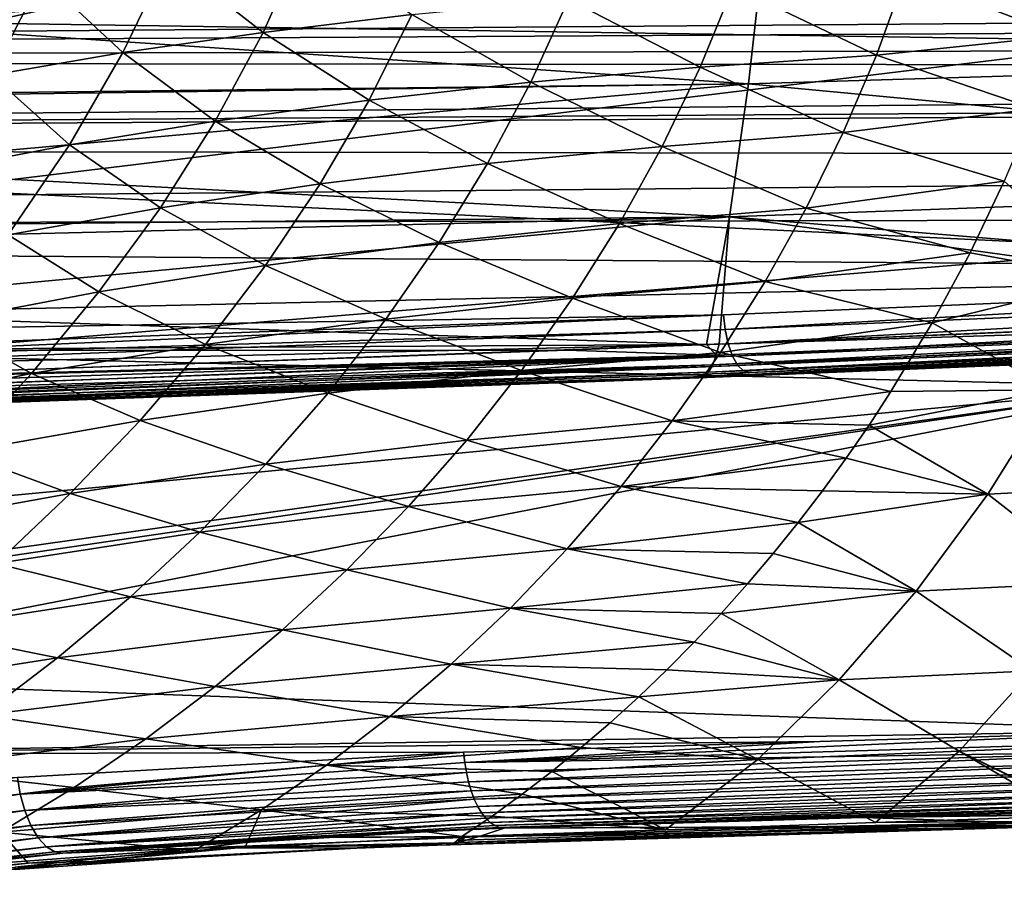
# Model space of a CAD drawing. Header units: metres. Extents: x -27 to 243, y -26 to 26.
# Tile 54 of 88: x 33 to 48, y -21 to -8. Entities that reach past the tile are written whole.
import ezdxf

# ---------------------------------------------------------------- set-up
doc = ezdxf.new("R2010")
doc.units = ezdxf.units.M
doc.layers.add('solid_ASS_SW0001', color=7, linetype='CONTINUOUS')

msp = doc.modelspace()

# ---------------------------------------------------------------- linework, layer by layer
at = {"layer": 'solid_ASS_SW0001'}
for points in [[(50.179749, -3.667252, 64.633804), (33.08065, -5.057994, 55.879139), (32.523342, -7.584028, 55.484043)], [(50.251293, -7.850801, 64.502037), (50.179749, -3.667252, 64.633804), (32.523342, -7.584028, 55.484043)], [(59.932285, -6.073749, 122.77771), (59.726006, -8.036, 123.315086), (44.353981, -6.431638, 116.434868)], [(37.387596, -6.356243, 17.627523), (36.774193, -7.724654, 17.925524), (35.337559, -6.60775, 14.697005)], [(39.02457, -7.456264, 20.745274), (36.774193, -7.724654, 17.925524), (37.387596, -6.356243, 17.627523)], [(30.789427, -7.60323, 111.21283), (44.353981, -6.431638, 116.434868), (44.12571, -8.504812, 117.029541)], [(30.789427, -7.60323, 111.21283), (31.151131, -6.584266, 111.046654), (44.353981, -6.431638, 116.434868)], [(59.726006, -8.036, 123.315086), (44.12571, -8.504812, 117.029541), (44.353981, -6.431638, 116.434868)], [(35.337559, -6.60775, 14.697005), (34.651695, -8.029922, 15.022398), (33.424461, -6.889076, 11.685962)], [(36.774193, -7.724654, 17.925524), (34.651695, -8.029922, 15.022398), (35.337559, -6.60775, 14.697005)], [(46.496227, -6.870121, 28.642315), (49.212883, -6.671156, 31.035971), (48.864964, -7.776946, 31.278063)], [(112.337029, -7.081828, 151.622879), (-24.426003, -6.832743, 99.144165), (-24.020422, -8.151179, 99.187531)], [(31.539705, -7.445001, 8.676951), (33.424461, -6.889076, 11.685962), (32.661652, -8.371626, 12.042307)], [(34.651695, -8.029922, 15.022398), (32.661652, -8.371626, 12.042307), (33.424461, -6.889076, 11.685962)], [(46.496227, -6.870121, 28.642315), (46.059956, -8.068027, 28.913033), (43.890907, -7.028534, 26.109324)], [(46.496227, -6.870121, 28.642315), (48.864964, -7.776946, 31.278063), (46.059956, -8.068027, 28.913033)], [(112.337029, -7.081828, 151.622879), (-24.020422, -8.151179, 99.187531), (112.019974, -7.376646, 151.476944)], [(43.890907, -7.028534, 26.109324), (43.390118, -8.252503, 26.393261), (41.398678, -7.22382, 23.475056)], [(46.059956, -8.068027, 28.913033), (43.390118, -8.252503, 26.393261), (43.890907, -7.028534, 26.109324)], [(41.398678, -7.22382, 23.475056), (40.828274, -8.480494, 23.777113), (39.02457, -7.456264, 20.745274)], [(43.390118, -8.252503, 26.393261), (40.828274, -8.480494, 23.777113), (41.398678, -7.22382, 23.475056)], [(112.019974, -7.376646, 151.476944), (-24.020422, -8.151179, 99.187531), (111.329041, -7.88125, 151.167938)], [(30.351742, -8.665833, 111.414291), (30.789427, -7.60323, 111.21283), (44.12571, -8.504812, 117.029541)], [(50.251293, -7.850801, 64.502037), (32.523342, -7.584028, 55.484043), (31.728651, -10.102134, 54.924068)], [(39.02457, -7.456264, 20.745274), (38.379364, -8.752254, 21.070211), (36.774193, -7.724654, 17.925524)], [(40.828274, -8.480494, 23.777113), (38.379364, -8.752254, 21.070211), (39.02457, -7.456264, 20.745274)], [(36.774193, -7.724654, 17.925524), (36.049, -9.066619, 18.277905), (34.651695, -8.029922, 15.022398)], [(38.379364, -8.752254, 21.070211), (36.049, -9.066619, 18.277905), (36.774193, -7.724654, 17.925524)], [(111.329041, -7.88125, 151.167938), (-24.020422, -8.151179, 99.187531), (110.573837, -8.264846, 150.842819)], [(50.339344, -10.994302, 64.339867), (50.251293, -7.850801, 64.502037), (31.728651, -10.102134, 54.924068)], [(46.059956, -8.068027, 28.913033), (48.864964, -7.776946, 31.278063), (48.45974, -8.880706, 31.561541)], [(34.651695, -8.029922, 15.022398), (33.841263, -9.424447, 15.406611), (32.661652, -8.371626, 12.042307)], [(36.049, -9.066619, 18.277905), (33.841263, -9.424447, 15.406611), (34.651695, -8.029922, 15.022398)], [(59.726006, -8.036, 123.315086), (59.463181, -9.944898, 123.999771), (44.12571, -8.504812, 117.029541)], [(110.573837, -8.264846, 150.842819), (-24.020422, -8.151179, 99.187531), (-23.544945, -9.443348, 99.240639)], [(46.059956, -8.068027, 28.913033), (45.558701, -9.240622, 29.225664), (43.390118, -8.252503, 26.393261)], [(46.059956, -8.068027, 28.913033), (48.45974, -8.880706, 31.561541), (45.558701, -9.240622, 29.225664)], [(110.573837, -8.264846, 150.842819), (-23.544945, -9.443348, 99.240639), (109.774597, -8.518212, 150.51181)], [(43.390118, -8.252503, 26.393261), (42.815296, -9.44978, 26.720514), (40.828274, -8.480494, 23.777113)], [(45.558701, -9.240622, 29.225664), (42.815296, -9.44978, 26.720514), (43.390118, -8.252503, 26.393261)], [(33.841263, -9.424447, 15.406611), (31.760731, -9.825333, 12.46252), (32.661652, -8.371626, 12.042307)], [(40.828274, -8.480494, 23.777113), (40.17411, -9.709089, 24.124538), (38.379364, -8.752254, 21.070211)], [(42.815296, -9.44978, 26.720514), (40.17411, -9.709089, 24.124538), (40.828274, -8.480494, 23.777113)], [(109.774597, -8.518212, 150.51181), (-23.544945, -9.443348, 99.240639), (108.955536, -8.637258, 150.185791)], [(92.672829, -9.625994, 143.832611), (108.955536, -8.637258, 150.185791), (-23.544945, -9.443348, 99.240639)], [(29.821676, -9.78401, 111.658394), (44.12571, -8.504812, 117.029541), (43.83511, -10.516305, 117.786583)], [(29.821676, -9.78401, 111.658394), (30.339554, -8.69338, 111.419907), (44.12571, -8.504812, 117.029541)], [(30.339554, -8.69338, 111.419907), (30.351742, -8.665833, 111.414291), (44.12571, -8.504812, 117.029541)], [(59.463181, -9.944898, 123.999771), (43.83511, -10.516305, 117.786583), (44.12571, -8.504812, 117.029541)], [(38.379364, -8.752254, 21.070211), (37.63998, -10.018771, 21.443199), (36.049, -9.066619, 18.277905)], [(40.17411, -9.709089, 24.124538), (37.63998, -10.018771, 21.443199), (38.379364, -8.752254, 21.070211)], [(45.558701, -9.240622, 29.225664), (48.45974, -8.880706, 31.561541), (47.997295, -9.977491, 31.887056)], [(36.049, -9.066619, 18.277905), (35.218521, -10.377716, 18.681629), (33.841263, -9.424447, 15.406611)], [(37.63998, -10.018771, 21.443199), (35.218521, -10.377716, 18.681629), (36.049, -9.066619, 18.277905)], [(45.558701, -9.240622, 29.225664), (44.995773, -10.384257, 29.578821), (42.815296, -9.44978, 26.720514)], [(45.558701, -9.240622, 29.225664), (47.997295, -9.977491, 31.887056), (44.995773, -10.384257, 29.578821)], [(92.672829, -9.625994, 143.832611), (-23.544945, -9.443348, 99.240639), (-23.001434, -10.705095, 99.304359)], [(33.841263, -9.424447, 15.406611), (32.913746, -10.786712, 15.846036), (31.760731, -9.825333, 12.46252)], [(35.218521, -10.377716, 18.681629), (32.913746, -10.786712, 15.846036), (33.841263, -9.424447, 15.406611)], [(42.815296, -9.44978, 26.720514), (42.170452, -10.616527, 27.089375), (40.17411, -9.709089, 24.124538)], [(44.995773, -10.384257, 29.578821), (42.170452, -10.616527, 27.089375), (42.815296, -9.44978, 26.720514)], [(92.672829, -9.625994, 143.832611), (-23.001434, -10.705095, 99.304359), (76.36869, -10.516931, 137.471756)], [(29.356394, -10.655904, 111.872429), (29.821676, -9.78401, 111.658394), (43.83511, -10.516305, 117.786583)], [(40.17411, -9.709089, 24.124538), (39.440964, -10.905572, 24.51524), (37.63998, -10.018771, 21.443199)], [(42.170452, -10.616527, 27.089375), (39.440964, -10.905572, 24.51524), (40.17411, -9.709089, 24.124538)], [(59.463181, -9.944898, 123.999771), (59.157036, -11.788243, 124.831985), (43.83511, -10.516305, 117.786583)], [(44.995773, -10.384257, 29.578821), (47.997295, -9.977491, 31.887056), (47.479301, -11.059658, 32.254196)], [(47.479301, -11.059658, 32.254196), (47.997295, -9.977491, 31.887056), (49.626797, -11.454232, 34.258568)], [(50.339344, -10.994302, 64.339867), (31.728651, -10.102134, 54.924068), (30.683369, -12.603083, 54.193649)], [(37.63998, -10.018771, 21.443199), (36.812046, -11.251591, 21.861694), (35.218521, -10.377716, 18.681629)], [(39.440964, -10.905572, 24.51524), (36.812046, -11.251591, 21.861694), (37.63998, -10.018771, 21.443199)], [(35.218521, -10.377716, 18.681629), (34.289291, -11.653528, 19.133642), (32.913746, -10.786712, 15.846036)], [(36.812046, -11.251591, 21.861694), (34.289291, -11.653528, 19.133642), (35.218521, -10.377716, 18.681629)], [(44.995773, -10.384257, 29.578821), (44.374477, -11.495285, 29.971111), (42.170452, -10.616527, 27.089375)], [(44.995773, -10.384257, 29.578821), (47.479301, -11.059658, 32.254196), (44.374477, -11.495285, 29.971111)], [(76.36869, -10.516931, 137.471756), (-23.001434, -10.705095, 99.304359), (60.058945, -11.308964, 131.112396)], [(28.575878, -11.950889, 112.230698), (43.83511, -10.516305, 117.786583), (43.48893, -12.451299, 118.701958)], [(28.575878, -11.950889, 112.230698), (29.234364, -10.870901, 111.928505), (43.83511, -10.516305, 117.786583)], [(29.234364, -10.870901, 111.928505), (29.356394, -10.655904, 111.872429), (43.83511, -10.516305, 117.786583)], [(43.83511, -10.516305, 117.786583), (43.677734, -12.443884, 118.775932), (43.48893, -12.451299, 118.701958)], [(43.83511, -10.516305, 117.786583), (54.541325, -11.993618, 123.027916), (43.677734, -12.443884, 118.775932)], [(43.83511, -10.516305, 117.786583), (59.157036, -11.788243, 124.831985), (54.541325, -11.993618, 123.027916)], [(60.058945, -11.308964, 131.112396), (-23.001434, -10.705095, 99.304359), (-21.718729, -13.122936, 99.467583)], [(42.170452, -10.616527, 27.089375), (41.459595, -11.748901, 27.498127), (39.440964, -10.905572, 24.51524)], [(44.374477, -11.495285, 29.971111), (41.459595, -11.748901, 27.498127), (42.170452, -10.616527, 27.089375)], [(34.289291, -11.653528, 19.133642), (31.876652, -12.112107, 16.337048), (32.913746, -10.786712, 15.846036)], [(50.414219, -13.084191, 64.201973), (50.339344, -10.994302, 64.339867), (30.683369, -12.603083, 54.193649)], [(39.440964, -10.905572, 24.51524), (38.633621, -12.065909, 24.947117), (36.812046, -11.251591, 21.861694)], [(41.459595, -11.748901, 27.498127), (38.633621, -12.065909, 24.947117), (39.440964, -10.905572, 24.51524)], [(44.374477, -11.495285, 29.971111), (47.479301, -11.059658, 32.254196), (46.906784, -12.122121, 32.663036)], [(46.906784, -12.122121, 32.663036), (47.479301, -11.059658, 32.254196), (49.626797, -11.454232, 34.258568)], [(60.058945, -11.308964, 131.112396), (-21.718729, -13.122936, 99.467583), (43.74316, -12.001983, 124.757095)], [(36.812046, -11.251591, 21.861694), (35.901188, -12.446486, 22.323149), (34.289291, -11.653528, 19.133642)], [(38.633621, -12.065909, 24.947117), (35.901188, -12.446486, 22.323149), (36.812046, -11.251591, 21.861694)], [(60.058945, -11.308964, 131.112396), (43.74316, -12.001983, 124.757095), (43.770298, -12.222141, 124.709534)], [(60.086895, -11.530862, 131.06636), (60.058945, -11.308964, 131.112396), (43.770298, -12.222141, 124.709534)], [(46.906784, -12.122121, 32.663036), (49.626797, -11.454232, 34.258568), (48.738583, -13.135533, 34.972549)], [(44.374477, -11.495285, 29.971111), (43.698143, -12.570074, 30.401121), (41.459595, -11.748901, 27.498127)], [(44.374477, -11.495285, 29.971111), (46.906784, -12.122121, 32.663036), (43.698143, -12.570074, 30.401121)], [(60.086895, -11.530862, 131.06636), (43.770298, -12.222141, 124.709534), (43.817596, -12.436337, 124.609474)], [(60.135303, -11.747005, 130.967117), (60.086895, -11.530862, 131.06636), (43.817596, -12.436337, 124.609474)], [(34.289291, -11.653528, 19.133642), (33.267849, -12.889638, 19.630884), (31.876652, -12.112107, 16.337048)], [(35.901188, -12.446486, 22.323149), (33.267849, -12.889638, 19.630884), (34.289291, -11.653528, 19.133642)], [(41.459595, -11.748901, 27.498127), (40.686775, -12.843087, 27.945047), (38.633621, -12.065909, 24.947117)], [(43.698143, -12.570074, 30.401121), (40.686775, -12.843087, 27.945047), (41.459595, -11.748901, 27.498127)], [(60.135303, -11.747005, 130.967117), (43.817596, -12.436337, 124.609474), (43.883633, -12.623347, 124.458557)], [(60.202599, -11.93576, 130.816238), (60.135303, -11.747005, 130.967117), (43.883633, -12.623347, 124.458557)], [(43.74316, -12.001983, 124.757095), (-21.718729, -13.122936, 99.467583), (27.486374, -12.593818, 118.433487)], [(43.74316, -12.001983, 124.757095), (27.486374, -12.593818, 118.433487), (27.498106, -12.711376, 118.413292)], [(43.770298, -12.222141, 124.709534), (43.74316, -12.001983, 124.757095), (27.498106, -12.711376, 118.413292)], [(28.182941, -12.540372, 112.410591), (28.575878, -11.950889, 112.230698), (43.48893, -12.451299, 118.701958)], [(38.633621, -12.065909, 24.947117), (37.756912, -13.186098, 25.418058), (35.901188, -12.446486, 22.323149)], [(40.686775, -12.843087, 27.945047), (37.756912, -13.186098, 25.418058), (38.633621, -12.065909, 24.947117)], [(59.238277, -11.955261, 124.988625), (43.58387, -12.754905, 119.031639), (43.635796, -12.610425, 118.885223)], [(59.238277, -11.955261, 124.988625), (59.18692, -12.105314, 125.136681), (43.58387, -12.754905, 119.031639)], [(59.238277, -11.955261, 124.988625), (43.635796, -12.610425, 118.885223), (43.677734, -12.443884, 118.775932)], [(59.238277, -11.955261, 124.988625), (43.677734, -12.443884, 118.775932), (54.541325, -11.993618, 123.027916)], [(60.202599, -11.93576, 130.816238), (43.883633, -12.623347, 124.458557), (43.963242, -12.764172, 124.268135)], [(60.283417, -12.077777, 130.625244), (60.202599, -11.93576, 130.816238), (43.963242, -12.764172, 124.268135)], [(43.770298, -12.222141, 124.709534), (27.498106, -12.711376, 118.413292), (27.514772, -12.825336, 118.380081)], [(43.817596, -12.436337, 124.609474), (43.770298, -12.222141, 124.709534), (27.514772, -12.825336, 118.380081)], [(33.267849, -12.889638, 19.630884), (30.737503, -13.396023, 16.876017), (31.876652, -12.112107, 16.337048)], [(59.122349, -12.21987, 125.314499), (43.446972, -12.932674, 119.397858), (43.519535, -12.865166, 119.206345)], [(59.122349, -12.21987, 125.314499), (59.048977, -12.289852, 125.509781), (43.446972, -12.932674, 119.397858)], [(59.18692, -12.105314, 125.136681), (43.519535, -12.865166, 119.206345), (43.58387, -12.754905, 119.031639)], [(59.18692, -12.105314, 125.136681), (59.122349, -12.21987, 125.314499), (43.519535, -12.865166, 119.206345)], [(43.698143, -12.570074, 30.401121), (46.906784, -12.122121, 32.663036), (46.280807, -13.160555, 33.113697)], [(60.283417, -12.077777, 130.625244), (43.963242, -12.764172, 124.268135), (44.048779, -12.847909, 124.056763)], [(60.369896, -12.16203, 130.413071), (60.283417, -12.077777, 130.625244), (44.048779, -12.847909, 124.056763)], [(60.369896, -12.16203, 130.413071), (44.048779, -12.847909, 124.056763), (44.13242, -12.874267, 123.844604)], [(60.369896, -12.16203, 130.413071), (44.13242, -12.874267, 123.844604), (60.454044, -12.188405, 130.200165)], [(60.454044, -12.188405, 130.200165), (44.13242, -12.874267, 123.844604), (58.972355, -12.312562, 125.708031)], [(46.280807, -13.160555, 33.113697), (46.906784, -12.122121, 32.663036), (48.738583, -13.135533, 34.972549)], [(59.048977, -12.289852, 125.509781), (43.371407, -12.9547, 119.592545), (43.446972, -12.932674, 119.397858)], [(59.048977, -12.289852, 125.509781), (58.972355, -12.312562, 125.708031), (43.371407, -12.9547, 119.592545)], [(44.13242, -12.874267, 123.844604), (43.371407, -12.9547, 119.592545), (58.972355, -12.312562, 125.708031)], [(43.817596, -12.436337, 124.609474), (27.514772, -12.825336, 118.380081), (27.561884, -13.035971, 118.276749)], [(43.883633, -12.623347, 124.458557), (43.817596, -12.436337, 124.609474), (27.561884, -13.035971, 118.276749)], [(28.182941, -12.540372, 112.410591), (43.48893, -12.451299, 118.701958), (41.368237, -12.533636, 117.870903)], [(35.901188, -12.446486, 22.323149), (34.913074, -13.599264, 22.825005), (33.267849, -12.889638, 19.630884)], [(37.756912, -13.186098, 25.418058), (34.913074, -13.599264, 22.825005), (35.901188, -12.446486, 22.323149)], [(41.368237, -12.533636, 117.870903), (43.48893, -12.451299, 118.701958), (43.635796, -12.610425, 118.885223)], [(43.48893, -12.451299, 118.701958), (43.677734, -12.443884, 118.775932), (43.635796, -12.610425, 118.885223)], [(43.883633, -12.623347, 124.458557), (27.561884, -13.035971, 118.276749), (27.625013, -13.21366, 118.129395)], [(43.883633, -12.623347, 124.458557), (27.625013, -13.21366, 118.129395), (27.700535, -13.348199, 117.946495)], [(43.963242, -12.764172, 124.268135), (43.883633, -12.623347, 124.458557), (27.700535, -13.348199, 117.946495)], [(43.635796, -12.610425, 118.885223), (28.084497, -13.214207, 112.828941), (28.113361, -13.11628, 112.747459)], [(43.635796, -12.610425, 118.885223), (43.58387, -12.754905, 119.031639), (28.084497, -13.214207, 112.828941)], [(43.635796, -12.610425, 118.885223), (28.113361, -13.11628, 112.747459), (28.13699, -13.007919, 112.678429)], [(41.368237, -12.533636, 117.870903), (43.635796, -12.610425, 118.885223), (28.13699, -13.007919, 112.678429)], [(28.182941, -12.540372, 112.410591), (41.368237, -12.533636, 117.870903), (28.13699, -13.007919, 112.678429)], [(50.414219, -13.084191, 64.201973), (30.683369, -12.603083, 54.193649), (29.37335, -15.070575, 53.288101)], [(43.698143, -12.570074, 30.401121), (42.970467, -13.605238, 30.867249), (40.686775, -12.843087, 27.945047)], [(43.698143, -12.570074, 30.401121), (46.280807, -13.160555, 33.113697), (42.970467, -13.605238, 30.867249)], [(43.963242, -12.764172, 124.268135), (27.700535, -13.348199, 117.946495), (27.784111, -13.431898, 117.738548)], [(44.048779, -12.847909, 124.056763), (43.963242, -12.764172, 124.268135), (27.784111, -13.431898, 117.738548)], [(43.58387, -12.754905, 119.031639), (28.013117, -13.372313, 113.023476), (28.050896, -13.300032, 112.921463)], [(43.58387, -12.754905, 119.031639), (43.519535, -12.865166, 119.206345), (28.013117, -13.372313, 113.023476)], [(43.58387, -12.754905, 119.031639), (28.050896, -13.300032, 112.921463), (28.084497, -13.214207, 112.828941)], [(44.048779, -12.847909, 124.056763), (27.784111, -13.431898, 117.738548), (27.827341, -13.453043, 117.629105)], [(44.048779, -12.847909, 124.056763), (27.827341, -13.453043, 117.629105), (27.870365, -13.460095, 117.519318)], [(43.371407, -12.9547, 119.592545), (27.834015, -13.504739, 113.487991), (27.881571, -13.496757, 113.368172)], [(27.85261, -13.482339, 115.531662), (27.834015, -13.504739, 113.487991), (43.371407, -12.9547, 119.592545)], [(27.85261, -13.482339, 115.531662), (43.371407, -12.9547, 119.592545), (27.870365, -13.460095, 117.519318)], [(44.048779, -12.847909, 124.056763), (27.870365, -13.460095, 117.519318), (44.13242, -12.874267, 123.844604)], [(44.13242, -12.874267, 123.844604), (27.870365, -13.460095, 117.519318), (43.371407, -12.9547, 119.592545)], [(43.446972, -12.932674, 119.397858), (27.881571, -13.496757, 113.368172), (27.927704, -13.471521, 113.248817)], [(43.446972, -12.932674, 119.397858), (43.371407, -12.9547, 119.592545), (27.881571, -13.496757, 113.368172)], [(43.446972, -12.932674, 119.397858), (27.927704, -13.471521, 113.248817), (27.971825, -13.429791, 113.133202)], [(43.519535, -12.865166, 119.206345), (27.971825, -13.429791, 113.133202), (28.013117, -13.372313, 113.023476)], [(43.519535, -12.865166, 119.206345), (43.446972, -12.932674, 119.397858), (27.971825, -13.429791, 113.133202)], [(33.267849, -12.889638, 19.630884), (32.160782, -14.081662, 20.170284), (30.737503, -13.396023, 16.876017)], [(34.913074, -13.599264, 22.825005), (32.160782, -14.081662, 20.170284), (33.267849, -12.889638, 19.630884)], [(40.686775, -12.843087, 27.945047), (39.85643, -13.895536, 28.428223), (37.756912, -13.186098, 25.418058)], [(42.970467, -13.605238, 30.867249), (39.85643, -13.895536, 28.428223), (40.686775, -12.843087, 27.945047)], [(50.414219, -13.084191, 64.201973), (27.78544, -17.481287, 52.205219), (50.657845, -18.298866, 63.753094)], [(50.414219, -13.084191, 64.201973), (28.614828, -16.284864, 52.768799), (27.78544, -17.481287, 52.205219)], [(50.414219, -13.084191, 64.201973), (28.711515, -16.137022, 52.834785), (28.614828, -16.284864, 52.768799)], [(50.414219, -13.084191, 64.201973), (29.37335, -15.070575, 53.288101), (28.711515, -16.137022, 52.834785)], [(37.756912, -13.186098, 25.418058), (36.816093, -14.262428, 25.925783), (34.913074, -13.599264, 22.825005)], [(39.85643, -13.895536, 28.428223), (36.816093, -14.262428, 25.925783), (37.756912, -13.186098, 25.418058)], [(42.970467, -13.605238, 30.867249), (46.280807, -13.160555, 33.113697), (45.948421, -13.669127, 33.354534)], [(45.948421, -13.669127, 33.354534), (48.738583, -13.135533, 34.972549), (47.74712, -14.715363, 35.780853)], [(45.948421, -13.669127, 33.354534), (46.280807, -13.160555, 33.113697), (48.738583, -13.135533, 34.972549)], [(50.425152, -14.578545, 37.552658), (47.74712, -14.715363, 35.780853), (48.738583, -13.135533, 34.972549)], [(34.913074, -13.599264, 22.825005), (33.85387, -14.706057, 23.364544), (32.160782, -14.081662, 20.170284)], [(36.816093, -14.262428, 25.925783), (33.85387, -14.706057, 23.364544), (34.913074, -13.599264, 22.825005)], [(42.970467, -13.605238, 30.867249), (42.195362, -14.597549, 31.367758), (39.85643, -13.895536, 28.428223)], [(42.970467, -13.605238, 30.867249), (45.603561, -14.169629, 33.605545), (42.195362, -14.597549, 31.367758)], [(42.970467, -13.605238, 30.867249), (45.948421, -13.669127, 33.354534), (45.603561, -14.169629, 33.605545)], [(45.603561, -14.169629, 33.605545), (45.948421, -13.669127, 33.354534), (47.74712, -14.715363, 35.780853)], [(39.85643, -13.895536, 28.428223), (38.973251, -14.90287, 28.945627), (36.816093, -14.262428, 25.925783)], [(42.195362, -14.597549, 31.367758), (38.973251, -14.90287, 28.945627), (39.85643, -13.895536, 28.428223)], [(33.85387, -14.706057, 23.364544), (30.975216, -15.225572, 20.748634), (32.160782, -14.081662, 20.170284)], [(36.816093, -14.262428, 25.925783), (35.816696, -15.291369, 26.467907), (33.85387, -14.706057, 23.364544)], [(38.973251, -14.90287, 28.945627), (35.816696, -15.291369, 26.467907), (36.816093, -14.262428, 25.925783)], [(42.195362, -14.597549, 31.367758), (45.603561, -14.169629, 33.605545), (45.246613, -14.661314, 33.866573)], [(45.246613, -14.661314, 33.866573), (45.603561, -14.169629, 33.605545), (47.74712, -14.715363, 35.780853)], [(42.195362, -14.597549, 31.367758), (41.376621, -15.543907, 31.900959), (38.973251, -14.90287, 28.945627)], [(42.195362, -14.597549, 31.367758), (44.878227, -15.143133, 34.137253), (41.376621, -15.543907, 31.900959)], [(42.195362, -14.597549, 31.367758), (45.246613, -14.661314, 33.866573), (44.878227, -15.143133, 34.137253)], [(50.425152, -14.578545, 37.552658), (49.460411, -16.044083, 38.459644), (47.74712, -14.715363, 35.780853)], [(33.85387, -14.706057, 23.364544), (32.730007, -15.763182, 23.938963), (30.975216, -15.225572, 20.748634)], [(35.816696, -15.291369, 26.467907), (32.730007, -15.763182, 23.938963), (33.85387, -14.706057, 23.364544)], [(44.878227, -15.143133, 34.137253), (45.246613, -14.661314, 33.866573), (47.74712, -14.715363, 35.780853)], [(44.878227, -15.143133, 34.137253), (47.74712, -14.715363, 35.780853), (46.663548, -16.181784, 36.677654)], [(49.460411, -16.044083, 38.459644), (46.663548, -16.181784, 36.677654), (47.74712, -14.715363, 35.780853)], [(38.973251, -14.90287, 28.945627), (38.041759, -15.861853, 29.495304), (35.816696, -15.291369, 26.467907)], [(41.376621, -15.543907, 31.900959), (38.041759, -15.861853, 29.495304), (38.973251, -14.90287, 28.945627)], [(41.376621, -15.543907, 31.900959), (44.878227, -15.143133, 34.137253), (44.499027, -15.614177, 34.417236)], [(44.499027, -15.614177, 34.417236), (44.878227, -15.143133, 34.137253), (46.663548, -16.181784, 36.677654)], [(35.816696, -15.291369, 26.467907), (34.764034, -16.26955, 27.042149), (32.730007, -15.763182, 23.938963)], [(38.041759, -15.861853, 29.495304), (34.764034, -16.26955, 27.042149), (35.816696, -15.291369, 26.467907)], [(41.376621, -15.543907, 31.900959), (40.517746, -16.441496, 32.465275), (38.041759, -15.861853, 29.495304)], [(41.376621, -15.543907, 31.900959), (44.109604, -16.073656, 34.706196), (40.517746, -16.441496, 32.465275)], [(41.376621, -15.543907, 31.900959), (44.499027, -15.614177, 34.417236), (44.109604, -16.073656, 34.706196)], [(44.109604, -16.073656, 34.706196), (44.499027, -15.614177, 34.417236), (46.663548, -16.181784, 36.677654)], [(34.764034, -16.26955, 27.042149), (31.547647, -16.76713, 24.545593), (32.730007, -15.763182, 23.938963)], [(38.041759, -15.861853, 29.495304), (37.066105, -16.769545, 30.075457), (34.764034, -16.26955, 27.042149)], [(40.517746, -16.441496, 32.465275), (37.066105, -16.769545, 30.075457), (38.041759, -15.861853, 29.495304)], [(40.517746, -16.441496, 32.465275), (44.109604, -16.073656, 34.706196), (43.710609, -16.520775, 35.003754)], [(43.710609, -16.520775, 35.003754), (44.109604, -16.073656, 34.706196), (46.663548, -16.181784, 36.677654)], [(49.460411, -16.044083, 38.459644), (48.420486, -17.389769, 39.452026), (46.663548, -16.181784, 36.677654)], [(43.710609, -16.520775, 35.003754), (46.663548, -16.181784, 36.677654), (45.498886, -17.523132, 37.657043)], [(48.420486, -17.389769, 39.452026), (45.498886, -17.523132, 37.657043), (46.663548, -16.181784, 36.677654)], [(34.764034, -16.26955, 27.042149), (33.662968, -17.193905, 27.646431), (31.547647, -16.76713, 24.545593)], [(37.066105, -16.769545, 30.075457), (33.662968, -17.193905, 27.646431), (34.764034, -16.26955, 27.042149)], [(40.517746, -16.441496, 32.465275), (39.622173, -17.28755, 33.059147), (37.066105, -16.769545, 30.075457)], [(40.517746, -16.441496, 32.465275), (43.302635, -16.954885, 35.30957), (39.622173, -17.28755, 33.059147)], [(40.517746, -16.441496, 32.465275), (43.710609, -16.520775, 35.003754), (43.302635, -16.954885, 35.30957)], [(43.302635, -16.954885, 35.30957), (43.710609, -16.520775, 35.003754), (45.498886, -17.523132, 37.657043)], [(33.662968, -17.193905, 27.646431), (30.312426, -17.714716, 25.182028), (31.547647, -16.76713, 24.545593)], [(37.066105, -16.769545, 30.075457), (36.050373, -17.623062, 30.684311), (33.662968, -17.193905, 27.646431)], [(39.622173, -17.28755, 33.059147), (36.050373, -17.623062, 30.684311), (37.066105, -16.769545, 30.075457)], [(39.622173, -17.28755, 33.059147), (43.302635, -16.954885, 35.30957), (42.886234, -17.375437, 35.623306)], [(42.886234, -17.375437, 35.623306), (43.302635, -16.954885, 35.30957), (45.498886, -17.523132, 37.657043)], [(33.662968, -17.193905, 27.646431), (32.518272, -18.061436, 28.278723), (30.312426, -17.714716, 25.182028)], [(36.050373, -17.623062, 30.684311), (32.518272, -18.061436, 28.278723), (33.662968, -17.193905, 27.646431)], [(39.622173, -17.28755, 33.059147), (38.693253, -18.079456, 33.680965), (36.050373, -17.623062, 30.684311)], [(39.622173, -17.28755, 33.059147), (42.46199, -17.781889, 35.944595), (38.693253, -18.079456, 33.680965)], [(39.622173, -17.28755, 33.059147), (42.886234, -17.375437, 35.623306), (42.46199, -17.781889, 35.944595)], [(42.46199, -17.781889, 35.944595), (42.886234, -17.375437, 35.623306), (45.498886, -17.523132, 37.657043)], [(48.420486, -17.389769, 39.452026), (47.314285, -18.605742, 40.523407), (45.498886, -17.523132, 37.657043)], [(50.371429, -18.482609, 42.323006), (47.314285, -18.605742, 40.523407), (48.420486, -17.389769, 39.452026)], [(27.78544, -17.481287, 52.205219), (26.884338, -18.655664, 51.597919), (50.657845, -18.298866, 63.753094)], [(42.46199, -17.781889, 35.944595), (45.498886, -17.523132, 37.657043), (44.26347, -18.729267, 38.712627)], [(47.314285, -18.605742, 40.523407), (44.26347, -18.729267, 38.712627), (45.498886, -17.523132, 37.657043)], [(36.050373, -17.623062, 30.684311), (34.998466, -18.419695, 31.320135), (32.518272, -18.061436, 28.278723)], [(38.693253, -18.079456, 33.680965), (34.998466, -18.419695, 31.320135), (36.050373, -17.623062, 30.684311)], [(38.693253, -18.079456, 33.680965), (42.46199, -17.781889, 35.944595), (42.030552, -18.173689, 36.273029)], [(42.030552, -18.173689, 36.273029), (42.46199, -17.781889, 35.944595), (44.26347, -18.729267, 38.712627)], [(34.998466, -18.419695, 31.320135), (31.334455, -18.869335, 28.937134), (32.518272, -18.061436, 28.278723)], [(38.693253, -18.079456, 33.680965), (37.734283, -18.814684, 34.329098), (34.998466, -18.419695, 31.320135)], [(38.693253, -18.079456, 33.680965), (41.592506, -18.550379, 36.608227), (37.734283, -18.814684, 34.329098)], [(38.693253, -18.079456, 33.680965), (42.030552, -18.173689, 36.273029), (41.592506, -18.550379, 36.608227)], [(41.592506, -18.550379, 36.608227), (42.030552, -18.173689, 36.273029), (44.26347, -18.729267, 38.712627)], [(26.884338, -18.655664, 51.597919), (45.202019, -18.460058, 60.95274), (50.657845, -18.298866, 63.753094)], [(39.827, -18.774427, 58.162926), (50.67403, -18.45388, 63.73048), (50.657845, -18.298866, 63.753094)], [(45.202019, -18.460058, 60.95274), (39.827, -18.774427, 58.162926), (50.657845, -18.298866, 63.753094)], [(26.884338, -18.655664, 51.597919), (39.810802, -18.619339, 58.185555), (45.202019, -18.460058, 60.95274)], [(34.998466, -18.419695, 31.320135), (33.9142, -19.156822, 31.981226), (31.334455, -18.869335, 28.937134)], [(37.734283, -18.814684, 34.329098), (33.9142, -19.156822, 31.981226), (34.998466, -18.419695, 31.320135)], [(45.202019, -18.460058, 60.95274), (39.810802, -18.619339, 58.185555), (39.827, -18.774427, 58.162926)], [(39.827, -18.774427, 58.162926), (50.698601, -18.604517, 63.691288), (50.67403, -18.45388, 63.73048)], [(50.371429, -18.482609, 42.323006), (49.327259, -19.575403, 43.492096), (47.314285, -18.605742, 40.523407)], [(33.053913, -19.001764, 54.694538), (39.810802, -18.619339, 58.185555), (26.884338, -18.655664, 51.597919)], [(33.096306, -19.25478, 54.653118), (39.810802, -18.619339, 58.185555), (33.053913, -19.001764, 54.694538)], [(33.096306, -19.25478, 54.653118), (39.827, -18.774427, 58.162926), (39.810802, -18.619339, 58.185555)], [(37.734283, -18.814684, 34.329098), (41.592506, -18.550379, 36.608227), (41.148388, -18.911566, 36.949825)], [(39.827, -18.774427, 58.162926), (39.851566, -18.925026, 58.123737), (50.698601, -18.604517, 63.691288)], [(39.851566, -18.925026, 58.123737), (39.884136, -19.068935, 58.068558), (50.698601, -18.604517, 63.691288)], [(39.884136, -19.068935, 58.068558), (50.731194, -18.74851, 63.636074), (50.698601, -18.604517, 63.691288)], [(41.148388, -18.911566, 36.949825), (41.592506, -18.550379, 36.608227), (44.26347, -18.729267, 38.712627)], [(47.314285, -18.605742, 40.523407), (46.049332, -19.685495, 41.607151), (44.26347, -18.729267, 38.712627)], [(47.314285, -18.605742, 40.523407), (48.991917, -19.586609, 43.299213), (46.049332, -19.685495, 41.607151)], [(47.314285, -18.605742, 40.523407), (49.286449, -19.576767, 43.468624), (48.991917, -19.586609, 43.299213)], [(47.314285, -18.605742, 40.523407), (49.327259, -19.575403, 43.492096), (49.286449, -19.576767, 43.468624)], [(33.096306, -19.25478, 54.653118), (39.851566, -18.925026, 58.123737), (39.827, -18.774427, 58.162926)], [(39.884136, -19.068935, 58.068558), (39.92424, -19.204052, 57.998203), (50.731194, -18.74851, 63.636074)], [(39.92424, -19.204052, 57.998203), (50.771328, -18.883709, 63.565666), (50.731194, -18.74851, 63.636074)], [(41.148388, -18.911566, 36.949825), (44.26347, -18.729267, 38.712627), (42.866493, -19.793354, 39.777988)], [(44.26347, -18.729267, 38.712627), (46.049332, -19.685495, 41.607151), (42.866493, -19.793354, 39.777988)], [(33.9142, -19.156822, 31.981226), (30.115881, -19.614891, 29.619844), (31.334455, -18.869335, 28.937134)], [(33.096306, -19.25478, 54.653118), (33.164753, -19.504314, 54.561295), (39.851566, -18.925026, 58.123737)], [(33.164753, -19.504314, 54.561295), (39.884136, -19.068935, 58.068558), (39.851566, -18.925026, 58.123737)], [(37.734283, -18.814684, 34.329098), (36.748108, -19.490953, 35.002102), (33.9142, -19.156822, 31.981226)], [(37.734283, -18.814684, 34.329098), (40.69878, -19.256857, 37.29739), (36.748108, -19.490953, 35.002102)], [(37.734283, -18.814684, 34.329098), (41.148388, -18.911566, 36.949825), (40.69878, -19.256857, 37.29739)], [(39.92424, -19.204052, 57.998203), (39.971291, -19.328407, 57.913692), (50.771328, -18.883709, 63.565666)], [(39.971291, -19.328407, 57.913692), (50.818413, -19.00812, 63.481091), (50.771328, -18.883709, 63.565666)], [(40.69878, -19.256857, 37.29739), (41.148388, -18.911566, 36.949825), (42.866493, -19.793354, 39.777988)], [(33.096306, -19.25478, 54.653118), (33.053913, -19.001764, 54.694538), (26.388693, -19.998161, 51.134266)], [(33.164753, -19.504314, 54.561295), (39.92424, -19.204052, 57.998203), (39.884136, -19.068935, 58.068558)], [(39.971291, -19.328407, 57.913692), (40.024601, -19.44017, 57.816265), (50.818413, -19.00812, 63.481091)], [(40.024601, -19.44017, 57.816265), (50.871758, -19.119907, 63.383598), (50.818413, -19.00812, 63.481091)], [(33.9142, -19.156822, 31.981226), (32.800793, -19.832109, 32.666122), (30.115881, -19.614891, 29.619844)], [(36.748108, -19.490953, 35.002102), (32.800793, -19.832109, 32.666122), (33.9142, -19.156822, 31.981226)], [(33.164753, -19.504314, 54.561295), (33.257835, -19.731602, 54.418591), (39.92424, -19.204052, 57.998203)], [(33.257835, -19.731602, 54.418591), (39.971291, -19.328407, 57.913692), (39.92424, -19.204052, 57.998203)], [(40.024601, -19.44017, 57.816265), (40.083385, -19.537689, 57.707355), (50.871758, -19.119907, 63.383598)], [(40.083385, -19.537689, 57.707355), (50.930569, -19.217426, 63.274628), (50.871758, -19.119907, 63.383598)], [(40.083385, -19.537689, 57.707355), (40.146774, -19.619528, 57.588562), (50.930569, -19.217426, 63.274628)], [(40.146774, -19.619528, 57.588562), (50.993992, -19.299252, 63.155773), (50.930569, -19.217426, 63.274628)], [(33.096306, -19.25478, 54.653118), (26.388693, -19.998161, 51.134266), (26.469883, -20.248711, 51.045322)], [(33.096306, -19.25478, 54.653118), (26.469883, -20.248711, 51.045322), (33.164753, -19.504314, 54.561295)], [(33.257835, -19.731602, 54.418591), (33.370411, -19.918451, 54.231976), (39.971291, -19.328407, 57.913692)], [(33.370411, -19.918451, 54.231976), (40.024601, -19.44017, 57.816265), (39.971291, -19.328407, 57.913692)], [(36.748108, -19.490953, 35.002102), (40.69878, -19.256857, 37.29739), (40.244114, -19.586014, 37.650597)], [(40.146774, -19.619528, 57.588562), (40.21384, -19.684483, 57.461639), (50.993992, -19.299252, 63.155773)], [(40.21384, -19.684483, 57.461639), (51.061089, -19.36418, 63.028786), (50.993992, -19.299252, 63.155773)], [(40.21384, -19.684483, 57.461639), (40.2836, -19.7316, 57.328445), (51.061089, -19.36418, 63.028786)], [(40.244114, -19.586014, 37.650597), (40.69878, -19.256857, 37.29739), (42.866493, -19.793354, 39.777988)], [(40.2836, -19.7316, 57.328445), (51.130856, -19.411243, 62.895569), (51.061089, -19.36418, 63.028786)], [(33.164753, -19.504314, 54.561295), (26.469883, -20.248711, 51.045322), (26.575783, -20.476418, 50.90369)], [(33.164753, -19.504314, 54.561295), (26.575783, -20.476418, 50.90369), (33.257835, -19.731602, 54.418591)], [(36.748108, -19.490953, 35.002102), (35.736755, -20.106466, 35.698883), (32.800793, -19.832109, 32.666122)], [(33.370411, -19.918451, 54.231976), (40.083385, -19.537689, 57.707355), (40.024601, -19.44017, 57.816265)], [(36.748108, -19.490953, 35.002102), (36.501499, -20.057541, 36.135254), (35.736755, -20.106466, 35.698883)], [(36.748108, -19.490953, 35.002102), (39.785225, -19.898418, 38.008461), (36.501499, -20.057541, 36.135254)], [(36.748108, -19.490953, 35.002102), (40.244114, -19.586014, 37.650597), (39.785225, -19.898418, 38.008461)], [(40.2836, -19.7316, 57.328445), (40.355022, -19.760187, 57.190937), (51.130856, -19.411243, 62.895569)], [(40.355022, -19.760187, 57.190937), (51.202229, -19.439758, 62.758163), (51.130856, -19.411243, 62.895569)], [(40.355022, -19.760187, 57.190937), (40.426743, -19.769184, 57.051464), (51.202229, -19.439758, 62.758163)], [(45.85046, -19.609592, 59.834873), (51.202229, -19.439758, 62.758163), (40.426743, -19.769184, 57.051464)], [(45.85046, -19.609592, 59.834873), (51.274185, -19.450001, 62.618229), (51.202229, -19.439758, 62.758163)], [(45.85046, -19.609592, 59.834873), (58.448277, -19.450001, 49.405453), (54.861233, -19.450001, 56.011833)], [(49.40057, -19.723766, 44.158989), (58.448277, -19.450001, 49.405453), (45.85046, -19.609592, 59.834873)], [(45.85046, -19.609592, 59.834873), (54.861233, -19.450001, 56.011833), (51.274185, -19.450001, 62.618229)], [(33.370411, -19.918451, 54.231976), (33.494358, -20.051689, 54.01498), (40.083385, -19.537689, 57.707355)], [(33.494358, -20.051689, 54.01498), (40.146774, -19.619528, 57.588562), (40.083385, -19.537689, 57.707355)], [(33.494358, -20.051689, 54.01498), (40.21384, -19.684483, 57.461639), (40.146774, -19.619528, 57.588562)], [(49.208103, -19.66312, 43.616905), (39.729561, -19.988892, 38.245621), (39.788616, -19.950163, 38.142113)], [(49.208103, -19.66312, 43.616905), (49.117405, -19.717016, 43.775826), (39.729561, -19.988892, 38.245621)], [(40.244114, -19.586014, 37.650597), (42.866493, -19.793354, 39.777988), (39.785225, -19.898418, 38.008461)], [(49.208103, -19.66312, 43.616905), (39.788616, -19.950163, 38.142113), (39.844433, -19.896837, 38.043404)], [(42.866493, -19.793354, 39.777988), (49.208103, -19.66312, 43.616905), (39.844433, -19.896837, 38.043404)], [(49.40057, -19.723766, 44.158989), (45.85046, -19.609592, 59.834873), (40.426743, -19.769184, 57.051464)], [(42.866493, -19.793354, 39.777988), (46.049332, -19.685495, 41.607151), (49.208103, -19.66312, 43.616905)], [(46.049332, -19.685495, 41.607151), (48.991917, -19.586609, 43.299213), (49.208103, -19.66312, 43.616905)], [(33.257835, -19.731602, 54.418591), (26.575783, -20.476418, 50.90369), (26.70023, -20.662281, 50.716122)], [(33.257835, -19.731602, 54.418591), (26.70023, -20.662281, 50.716122), (33.370411, -19.918451, 54.231976)], [(33.494358, -20.051689, 54.01498), (33.620403, -20.126123, 53.784588), (40.21384, -19.684483, 57.461639)], [(33.620403, -20.126123, 53.784588), (40.2836, -19.7316, 57.328445), (40.21384, -19.684483, 57.461639)], [(33.620403, -20.126123, 53.784588), (40.355022, -19.760187, 57.190937), (40.2836, -19.7316, 57.328445)], [(33.620403, -20.126123, 53.784588), (33.740494, -20.146788, 53.557293), (40.355022, -19.760187, 57.190937)], [(33.801495, -20.141733, 53.589397), (40.355022, -19.760187, 57.190937), (33.740494, -20.146788, 53.557293)], [(37.115067, -19.911797, 55.327061), (40.355022, -19.760187, 57.190937), (33.801495, -20.141733, 53.589397)], [(37.115067, -19.911797, 55.327061), (40.426743, -19.769184, 57.051464), (40.355022, -19.760187, 57.190937)], [(37.115067, -19.911797, 55.327061), (40.043491, -19.894171, 47.754383), (40.426743, -19.769184, 57.051464)], [(49.117405, -19.717016, 43.775826), (49.03764, -19.734753, 43.948147), (39.605362, -20.020382, 38.460434)], [(49.117405, -19.717016, 43.775826), (39.605362, -20.020382, 38.460434), (39.668194, -20.012421, 38.352303)], [(49.03764, -19.734753, 43.948147), (40.023521, -19.900154, 47.31237), (39.605362, -20.020382, 38.460434)], [(49.117405, -19.717016, 43.775826), (39.668194, -20.012421, 38.352303), (39.729561, -19.988892, 38.245621)], [(39.814617, -19.897671, 38.025887), (39.785225, -19.898418, 38.008461), (42.866493, -19.793354, 39.777988)], [(39.814617, -19.897671, 38.025887), (42.866493, -19.793354, 39.777988), (39.844433, -19.896837, 38.043404)], [(49.03764, -19.734753, 43.948147), (40.043491, -19.894171, 47.754383), (40.023521, -19.900154, 47.31237)], [(49.03764, -19.734753, 43.948147), (40.426743, -19.769184, 57.051464), (40.043491, -19.894171, 47.754383)], [(49.03764, -19.734753, 43.948147), (49.40057, -19.723766, 44.158989), (40.426743, -19.769184, 57.051464)], [(33.370411, -19.918451, 54.231976), (26.70023, -20.662281, 50.716122), (26.834005, -20.792559, 50.496517)], [(33.370411, -19.918451, 54.231976), (26.834005, -20.792559, 50.496517), (33.494358, -20.051689, 54.01498)], [(32.800793, -19.832109, 32.666122), (33.216805, -20.299746, 34.261383), (31.660013, -20.443779, 33.373653)], [(32.800793, -19.832109, 32.666122), (35.736755, -20.106466, 35.698883), (33.216805, -20.299746, 34.261383)], [(37.115067, -19.911797, 55.327061), (33.801495, -20.141733, 53.589397), (35.857098, -20.068022, 47.498901)], [(35.857098, -20.068022, 47.498901), (39.605362, -20.020382, 38.460434), (40.023521, -19.900154, 47.31237)], [(37.115067, -19.911797, 55.327061), (35.857098, -20.068022, 47.498901), (40.023521, -19.900154, 47.31237)], [(36.501499, -20.057541, 36.135254), (39.785225, -19.898418, 38.008461), (39.669952, -19.990807, 38.211388)], [(37.115067, -19.911797, 55.327061), (40.023521, -19.900154, 47.31237), (40.043491, -19.894171, 47.754383)], [(39.669952, -19.990807, 38.211388), (39.785225, -19.898418, 38.008461), (39.729561, -19.988892, 38.245621)], [(39.785225, -19.898418, 38.008461), (39.788616, -19.950163, 38.142113), (39.729561, -19.988892, 38.245621)], [(39.814617, -19.897671, 38.025887), (39.788616, -19.950163, 38.142113), (39.785225, -19.898418, 38.008461)], [(39.814617, -19.897671, 38.025887), (39.844433, -19.896837, 38.043404), (39.788616, -19.950163, 38.142113)], [(33.494358, -20.051689, 54.01498), (26.834005, -20.792559, 50.496517), (26.967022, -20.862001, 50.262619)], [(33.494358, -20.051689, 54.01498), (26.967022, -20.862001, 50.262619), (33.620403, -20.126123, 53.784588)], [(33.620403, -20.126123, 53.784588), (26.967022, -20.862001, 50.262619), (27.091093, -20.876884, 50.031799)], [(33.620403, -20.126123, 53.784588), (27.091093, -20.876884, 50.031799), (27.181335, -20.864586, 50.080006)], [(33.620403, -20.126123, 53.784588), (27.181335, -20.864586, 50.080006), (30.489212, -20.459305, 51.840031)], [(33.620403, -20.126123, 53.784588), (30.489212, -20.459305, 51.840031), (33.740494, -20.146788, 53.557293)], [(35.857098, -20.068022, 47.498901), (31.699844, -20.378542, 47.686951), (33.013805, -20.362539, 37.864151)], [(33.740494, -20.146788, 53.557293), (31.699844, -20.378542, 47.686951), (35.857098, -20.068022, 47.498901)], [(35.857098, -20.068022, 47.498901), (33.013805, -20.362539, 37.864151), (38.187626, -20.074142, 37.628654)], [(36.282463, -20.16785, 36.510616), (38.187626, -20.074142, 37.628654), (33.013805, -20.362539, 37.864151)], [(33.216805, -20.299746, 34.261383), (35.736755, -20.106466, 35.698883), (34.163521, -20.274252, 34.981995)], [(33.801495, -20.141733, 53.589397), (33.740494, -20.146788, 53.557293), (35.857098, -20.068022, 47.498901)], [(34.163521, -20.274252, 34.981995), (39.669952, -19.990807, 38.211388), (36.282463, -20.16785, 36.510616)], [(36.501499, -20.057541, 36.135254), (39.669952, -19.990807, 38.211388), (34.163521, -20.274252, 34.981995)], [(35.736755, -20.106466, 35.698883), (36.501499, -20.057541, 36.135254), (34.163521, -20.274252, 34.981995)], [(35.857098, -20.068022, 47.498901), (39.575848, -20.021284, 38.443115), (39.605362, -20.020382, 38.460434)], [(35.857098, -20.068022, 47.498901), (39.545967, -20.022192, 38.426079), (39.575848, -20.021284, 38.443115)], [(35.857098, -20.068022, 47.498901), (38.187626, -20.074142, 37.628654), (39.545967, -20.022192, 38.426079)], [(36.282463, -20.16785, 36.510616), (39.669952, -19.990807, 38.211388), (38.187626, -20.074142, 37.628654)], [(38.187626, -20.074142, 37.628654), (39.669952, -19.990807, 38.211388), (39.545967, -20.022192, 38.426079)], [(39.669952, -19.990807, 38.211388), (39.575848, -20.021284, 38.443115), (39.545967, -20.022192, 38.426079)], [(39.669952, -19.990807, 38.211388), (39.668194, -20.012421, 38.352303), (39.575848, -20.021284, 38.443115)], [(39.575848, -20.021284, 38.443115), (39.668194, -20.012421, 38.352303), (39.605362, -20.020382, 38.460434)], [(39.669952, -19.990807, 38.211388), (39.729561, -19.988892, 38.245621), (39.668194, -20.012421, 38.352303)], [(28.669493, -20.796946, 31.760286), (34.163521, -20.274252, 34.981995), (29.76355, -20.70579, 32.686363)], [(33.216805, -20.299746, 34.261383), (34.163521, -20.274252, 34.981995), (28.669493, -20.796946, 31.760286)], [(34.163521, -20.274252, 34.981995), (33.020386, -20.394882, 34.5966), (29.76355, -20.70579, 32.686363)], [(33.740494, -20.146788, 53.557293), (30.489212, -20.459305, 51.840031), (31.699844, -20.378542, 47.686951)], [(33.020386, -20.394882, 34.5966), (36.282463, -20.16785, 36.510616), (33.013805, -20.362539, 37.864151)], [(34.163521, -20.274252, 34.981995), (36.282463, -20.16785, 36.510616), (33.020386, -20.394882, 34.5966)], [(31.660013, -20.443779, 33.373653), (33.216805, -20.299746, 34.261383), (28.669493, -20.796946, 31.760286)]]:
    msp.add_3dface(points, dxfattribs=at)

doc.saveas('drawing.dxf')
